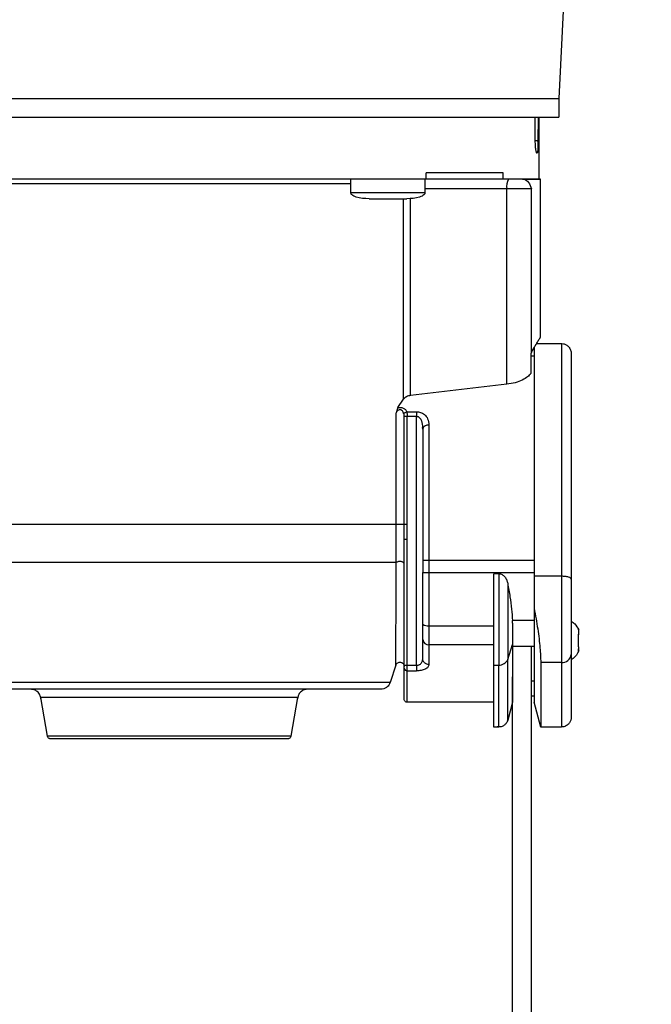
# Model space of a CAD drawing. Header units: inches. Extents: x 170 to 288, y 234 to 248.
# Tile 165 of 256: x 206.674 to 206.808, y 244.055 to 244.264. Entities that reach past the tile are written whole.
import ezdxf

# ---------------------------------------------------------------- set-up
doc = ezdxf.new("R2010")
doc.units = ezdxf.units.IN
doc.header["$LTSCALE"] = 0.25
doc.header["$MEASUREMENT"] = 0
doc.layers.add('ANNOTATIONS', color=1, linetype='Continuous')
doc.layers.add('SLIM E GUIDE MOTOR RH', color=7, linetype='Continuous')
doc.styles.add('ARIAL', font='arial.ttf', dxfattribs={"height": 0.09375})
doc.dimstyles.new('STANDARD$0', dxfattribs={"dimtxt": 0.09375, "dimasz": 0.09375, "dimexe": 0.03125, "dimexo": 0.046875, "dimgap": 0.09, "dimtad": 0, "dimtih": 1, "dimtoh": 1, "dimdec": 4, "dimzin": 0, "dimdsep": 46, "dimtxsty": 'ARIAL', "dimcen": 0.09, "dimadec": 0, "dimazin": 0, "dimtfac": 1, "dimtdec": 4, "dimtofl": 0, "dimtmove": 0, "dimatfit": 1, "dimfxl": 1, "dimtolj": 1, "dimtzin": 0, "dimarcsym": 0})

# ---------------------------------------------------------------- blocks, each defined once
blk = doc.blocks.new('*D15')
at = {"layer": 'ANNOTATIONS', "color": 0, "lineweight": -2, "transparency": 16777216}
for p, q in [((206.2789159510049, 244.2744642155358), (206.2789159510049, 245.4337754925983)), ((206.9035328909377, 244.7789401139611), (206.9035328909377, 245.4337754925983)), ((206.1851659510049, 245.4025254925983), (206.0914159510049, 245.4025254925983)), ((206.9972828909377, 245.4025254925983), (207.0910328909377, 245.4025254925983))]:
    blk.add_line(p, q, dxfattribs=at)
at = {"layer": 'ANNOTATIONS', "color": 0, "transparency": 16777216}
for points in [[(206.1851659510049, 245.4181504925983), (206.1851659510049, 245.3869004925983), (206.2789159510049, 245.4025254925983)], [(206.9972828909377, 245.4181504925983), (206.9972828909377, 245.3869004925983), (206.9035328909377, 245.4025254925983)]]:
    blk.add_solid(points, dxfattribs=at)
at = {"layer": 'defpoints', "color": 0, "transparency": 16777216}
for p in [(206.9035328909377, 245.4025254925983), (206.9035328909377, 244.6851901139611), (206.2789159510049, 244.1807142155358)]:
    blk.add_point(p, dxfattribs=at)
at = {"layer": 'ANNOTATIONS', "color": 0, "transparency": 16777216, "insert": (206.642345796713, 245.4025254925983), "char_height": 0.09375, "attachment_point": 5, "style": 'ARIAL'}
blk.add_mtext('\\A1;27 1/2"', dxfattribs=at)

msp = doc.modelspace()

# ---------------------------------------------------------------- linework, layer by layer
at = {"layer": 'SLIM E GUIDE MOTOR RH'}
for p, q in [((206.7905212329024, 244.2917397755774), (206.7882894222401, 244.247120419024)), ((206.7882894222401, 244.247120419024), (206.7882894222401, 244.2431833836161)), ((206.7832832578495, 244.2381233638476), (206.7832263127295, 244.2431836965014)), ((206.7838849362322, 244.2431830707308), (206.7838605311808, 244.2381228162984)), ((206.7840244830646, 244.2431830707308), (206.7840241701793, 244.2300527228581)), ((206.7601300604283, 244.2300596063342), (206.7601300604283, 244.231371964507)), ((206.7764820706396, 244.2300597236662), (206.7764820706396, 244.2313720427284)), ((206.744135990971, 244.2271728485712), (206.7441363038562, 244.2300596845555)), ((206.7598841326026, 244.2300596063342), (206.7598841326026, 244.2271726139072)), ((206.7764820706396, 244.2300597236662), (206.7601300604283, 244.2300599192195)), ((206.7805868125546, 244.2300598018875), (206.7764820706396, 244.2300597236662)), ((206.7810135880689, 244.2300598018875), (206.7805868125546, 244.2300598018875)), ((206.7843523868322, 244.2300702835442), (206.7843517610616, 244.1964531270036)), ((206.7772336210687, 244.2279601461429), (206.7598841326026, 244.2279603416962)), ((206.7772329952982, 244.1865120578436), (206.7772336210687, 244.2279601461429)), ((206.7825010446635, 244.1933108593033), (206.782501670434, 244.2279601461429)), ((206.7491080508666, 244.225860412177), (206.7491659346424, 244.225860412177)), ((206.7548541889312, 244.2258603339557), (206.7557653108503, 244.2258603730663)), ((206.7553291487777, 244.1833226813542), (206.7553300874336, 244.2258603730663)), ((206.7568147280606, 244.1841371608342), (206.7568153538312, 244.2259730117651)), ((206.7835723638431, 244.1951519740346), (206.78881381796, 244.1951518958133)), ((206.7825010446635, 244.1933108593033), (206.782383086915, 244.1931326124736)), ((206.782383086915, 244.188866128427), (206.782383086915, 244.1931326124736)), ((206.782383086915, 244.1925273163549), (206.7830392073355, 244.1925272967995)), ((206.7772329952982, 244.1865120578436), (206.7568147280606, 244.1841371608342)), ((206.7541398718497, 244.1815640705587), (206.7553291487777, 244.1833226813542)), ((206.7537769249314, 244.1567893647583), (206.7537772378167, 244.1804397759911)), ((206.7554564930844, 244.1567893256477), (206.7554568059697, 244.1797161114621)), ((206.7560343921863, 244.180669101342), (206.7581047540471, 244.1806690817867)), ((206.7560960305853, 244.156789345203), (206.7560963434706, 244.1797160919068)), ((206.7560963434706, 244.1797160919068), (206.7581047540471, 244.1797160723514)), ((206.7581041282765, 244.1268961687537), (206.7581047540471, 244.1797160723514)), ((206.7594169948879, 244.1769979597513), (206.7593597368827, 244.1773526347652)), ((206.7593597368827, 244.1773516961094), (206.7594169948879, 244.1769970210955)), ((206.7595080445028, 244.1772968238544), (206.7593997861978, 244.1774452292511)), ((206.7595092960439, 244.1773165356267), (206.7594169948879, 244.1769970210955)), ((206.7554796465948, 244.1536437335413), (206.7554564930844, 244.1567893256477)), ((206.7561357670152, 244.153643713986), (206.7560960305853, 244.1567893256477)), ((206.7554793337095, 244.1268962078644), (206.7554796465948, 244.1536437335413)), ((206.7561354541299, 244.126896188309), (206.7561357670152, 244.153643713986)), ((206.7594166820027, 244.1492199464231), (206.7594166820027, 244.146595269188)), ((206.7607289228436, 244.1492199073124), (206.7830385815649, 244.1492195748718)), ((206.7607289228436, 244.1465952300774), (206.7830385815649, 244.1465948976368)), ((206.7755283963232, 244.1463260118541), (206.7745083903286, 244.1463260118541)), ((206.7888128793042, 244.1457688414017), (206.7830385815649, 244.1457689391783)), ((206.7607289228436, 244.1352922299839), (206.7745083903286, 244.1352920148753)), ((206.7784451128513, 244.1358379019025), (206.7784266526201, 244.1363587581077)), ((206.7830385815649, 244.1363586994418), (206.7784266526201, 244.1363587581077)), ((206.7607286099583, 244.1335507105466), (206.7607286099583, 244.1270647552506)), ((206.7924874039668, 244.1333727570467), (206.7924536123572, 244.1333727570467)), ((206.7924874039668, 244.1334393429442), (206.7924629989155, 244.1334393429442)), ((206.7924874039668, 244.1344355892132), (206.7924874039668, 244.1333727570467)), ((206.7924874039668, 244.1312239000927), (206.7924874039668, 244.1330949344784)), ((206.7594163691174, 244.1282227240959), (206.7594163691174, 244.1323276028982)), ((206.7745083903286, 244.1312499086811), (206.7607286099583, 244.1312501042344)), ((206.7774294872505, 244.1281378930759), (206.7784451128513, 244.1312651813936)), ((206.7830385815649, 244.1308469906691), (206.7784451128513, 244.130847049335)), ((206.7823821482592, 244.1308469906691), (206.7823808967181, 244.0309176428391)), ((206.7924611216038, 244.1308795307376), (206.7924874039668, 244.1308795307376)), ((206.7924874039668, 244.1308795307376), (206.7924874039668, 244.1308451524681)), ((206.7924870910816, 244.1298833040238), (206.7924870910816, 244.1304050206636)), ((206.7536871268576, 244.1269217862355), (206.7524919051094, 244.1232437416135)), ((206.7561354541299, 244.126896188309), (206.7581041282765, 244.1268961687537)), ((206.7561354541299, 244.125712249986), (206.7561354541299, 244.126896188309)), ((206.7593672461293, 244.1279832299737), (206.7594163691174, 244.1282227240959)), ((206.7745080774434, 244.1269400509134), (206.7755280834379, 244.1269400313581)), ((206.7755280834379, 244.1137872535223), (206.7755280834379, 244.1269400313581)), ((206.7774294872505, 244.1152462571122), (206.7774294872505, 244.1281378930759)), ((206.7888125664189, 244.1274901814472), (206.7844450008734, 244.1274902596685)), ((206.7888125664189, 244.1274901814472), (206.7888125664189, 244.113787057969)), ((206.7561354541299, 244.125712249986), (206.7581038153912, 244.1257122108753)), ((206.7561354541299, 244.1190369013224), (206.7561354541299, 244.125712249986)), ((206.7784438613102, 244.0309177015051), (206.7784451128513, 244.1244232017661)), ((206.7823821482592, 244.123621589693), (206.7830382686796, 244.1236215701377)), ((206.6798067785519, 244.1118374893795), (206.6783574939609, 244.1200588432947)), ((206.7328636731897, 244.1200580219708), (206.7314137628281, 244.1118367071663)), ((206.7745080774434, 244.1190366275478), (206.7561354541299, 244.1190369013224)), ((206.7784451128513, 244.1190365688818), (206.7774294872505, 244.1152462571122)), ((206.7830382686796, 244.120348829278), (206.7823821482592, 244.120348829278)), ((206.7844446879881, 244.113787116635), (206.7830382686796, 244.1190364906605)), ((206.7755280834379, 244.1137872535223), (206.7745015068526, 244.1137872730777)), ((206.7888125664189, 244.113787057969), (206.7844446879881, 244.113787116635))]:
    msp.add_line(p, q, dxfattribs=at)
at = {"layer": 'SLIM E GUIDE MOTOR RH', "flags": 128}
for points in [[(206.669740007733, 244.2471210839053), (206.6754069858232, 244.2471209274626), (206.6812429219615, 244.2471208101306), (206.6872149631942, 244.2471206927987), (206.6932899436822, 244.2471206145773), (206.6994337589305, 244.2471204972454), (206.7056123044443, 244.247120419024), (206.7117908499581, 244.2471203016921), (206.7179346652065, 244.2471202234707), (206.7240096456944, 244.2471201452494), (206.7299819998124, 244.2471201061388), (206.7358176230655, 244.2471200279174), (206.7414846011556, 244.2471199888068), (206.7469510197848, 244.2471199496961), (206.7521862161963, 244.2471199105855), (206.7571607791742, 244.2471199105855), (206.7618471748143, 244.2471198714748), (206.7662191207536, 244.2471198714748), (206.7702518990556, 244.2471199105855), (206.7739232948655, 244.2471199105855), (206.7772129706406, 244.2471199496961), (206.7801018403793, 244.2471199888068), (206.7825742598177, 244.2471200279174), (206.7846164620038, 244.2471201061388), (206.7862165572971, 244.2471201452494), (206.7873660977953, 244.2471202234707), (206.7880582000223, 244.2471203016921), (206.7882894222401, 244.247120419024)], [(206.669740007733, 244.2431840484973), (206.6754069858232, 244.2431839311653), (206.6812429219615, 244.2431838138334), (206.6872149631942, 244.2431836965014), (206.6932899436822, 244.2431835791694), (206.6994337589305, 244.2431835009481), (206.7056123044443, 244.2431833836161), (206.7117908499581, 244.2431833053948), (206.7179346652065, 244.2431832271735), (206.7240096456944, 244.2431831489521), (206.7299816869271, 244.2431830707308), (206.7358176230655, 244.2431830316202), (206.7414846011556, 244.2431829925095), (206.7469510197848, 244.2431829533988), (206.752185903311, 244.2431829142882), (206.7571607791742, 244.2431828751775), (206.7702518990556, 244.2431828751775), (206.7739232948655, 244.2431829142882), (206.7772129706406, 244.2431829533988), (206.7801018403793, 244.2431829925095), (206.7825742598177, 244.2431830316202), (206.7846164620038, 244.2431830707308), (206.7862165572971, 244.2431831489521), (206.7873660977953, 244.2431832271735), (206.7880582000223, 244.2431833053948), (206.7882894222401, 244.2431833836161)], [(206.7441363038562, 244.2290102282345), (206.7368955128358, 244.2290102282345), (206.7324225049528, 244.2290102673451), (206.7277201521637, 244.2290103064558), (206.7228288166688, 244.2290103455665), (206.717790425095, 244.2290103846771), (206.7126475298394, 244.2290104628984), (206.7074445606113, 244.2290105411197), (206.7022259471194, 244.2290106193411), (206.697036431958, 244.2290106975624), (206.6919201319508, 244.2290107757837), (206.6869208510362, 244.2290108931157), (206.6820814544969, 244.2290110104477), (206.6774435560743, 244.229011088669), (206.673046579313, 244.229011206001), (206.6689280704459, 244.2290113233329), (206.6670879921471, 244.2290113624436)], [(206.744135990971, 244.2271728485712), (206.7442755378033, 244.2271728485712), (206.7448856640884, 244.2271728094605), (206.745943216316, 244.2271727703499), (206.7473818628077, 244.2271727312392), (206.7491114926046, 244.2271726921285), (206.7510232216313, 244.2271726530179), (206.7529969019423, 244.2271726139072), (206.7549086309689, 244.2271725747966), (206.7591347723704, 244.2271725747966), (206.7597445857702, 244.2271726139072), (206.7598841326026, 244.2271726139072)], [(206.782501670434, 244.2279601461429), (206.7822244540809, 244.2279601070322), (206.7781700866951, 244.2279601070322), (206.7772336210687, 244.2279601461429)], [(206.7548601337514, 244.225860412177), (206.7549095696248, 244.2258603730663)], [(206.7830395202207, 244.1943584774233), (206.7830395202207, 244.192981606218), (206.7830392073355, 244.1913174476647), (206.7830392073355, 244.1729155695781), (206.7830388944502, 244.16874954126), (206.7830388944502, 244.1551990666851), (206.7830385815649, 244.1504907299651)], [(206.78881381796, 244.1951518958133), (206.78881381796, 244.1941829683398), (206.7888135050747, 244.1929815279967), (206.7888135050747, 244.1768309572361), (206.7888131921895, 244.1729154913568), (206.7888131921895, 244.1551989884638), (206.7888128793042, 244.1504906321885), (206.7888128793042, 244.1457688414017)], [(206.7607295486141, 244.1778650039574), (206.7607292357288, 244.1748178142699), (206.7607292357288, 244.1570022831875), (206.7607289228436, 244.153127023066)], [(206.7537769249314, 244.1567893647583), (206.7508933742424, 244.156789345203), (206.7476321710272, 244.1567893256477), (206.7440202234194, 244.1567893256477), (206.7400878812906, 244.156789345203), (206.7358676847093, 244.1567893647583), (206.7313953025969, 244.1567893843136), (206.7267076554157, 244.1567894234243), (206.7218441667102, 244.156789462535), (206.716845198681, 244.1567895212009), (206.7117523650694, 244.1567895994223), (206.7066085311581, 244.1567896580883), (206.7014562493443, 244.1567897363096), (206.696338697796, 244.1567898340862), (206.6912984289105, 244.1567899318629), (206.6863773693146, 244.1567900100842), (206.6816171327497, 244.1567901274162), (206.6770568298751, 244.1567902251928), (206.6727349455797, 244.1567903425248), (206.6686871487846, 244.1567904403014), (206.6649475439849, 244.1567905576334), (206.6615471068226, 244.15679065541)], [(206.7607289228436, 244.153127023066), (206.7607289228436, 244.1341092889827), (206.7607286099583, 244.1335507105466)], [(206.7830385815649, 244.1504907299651), (206.7830385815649, 244.1317063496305), (206.7830382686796, 244.1286292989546), (206.7830382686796, 244.1190364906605)], [(206.7537975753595, 244.1486787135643), (206.7511139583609, 244.148678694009), (206.7480414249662, 244.1486786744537), (206.740836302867, 244.1486786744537), (206.7367656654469, 244.148678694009), (206.7324287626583, 244.1486787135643), (206.7278622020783, 244.148678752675), (206.7231057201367, 244.1486787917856), (206.7181990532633, 244.1486788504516), (206.7131850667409, 244.1486789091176), (206.7081063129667, 244.1486789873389), (206.7030059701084, 244.1486790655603), (206.6979281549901, 244.1486791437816), (206.6929160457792, 244.1486792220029), (206.6880121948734, 244.1486793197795), (206.6832591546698, 244.1486794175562), (206.6786972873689, 244.1486795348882), (206.6743657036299, 244.1486796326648), (206.6703013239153, 244.1486797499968), (206.6665388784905, 244.1486798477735), (206.6631105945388, 244.1486799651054)], [(206.7594166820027, 244.1492199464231), (206.7594420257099, 244.1492199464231), (206.7595164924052, 244.1492199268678), (206.7598009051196, 244.1492199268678), (206.7599999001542, 244.1492199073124), (206.7607289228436, 244.1492199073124)], [(206.7594166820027, 244.146595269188), (206.7595164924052, 244.146595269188), (206.7596378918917, 244.1465952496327), (206.7599999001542, 244.1465952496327), (206.7602267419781, 244.1465952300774), (206.7607289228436, 244.1465952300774)], [(206.7755283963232, 244.1463260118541), (206.7755283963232, 244.1350807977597), (206.7755280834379, 244.1326973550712), (206.7755280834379, 244.1269400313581)], [(206.7888128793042, 244.1457688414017), (206.7888128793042, 244.1335167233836), (206.7888125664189, 244.1312157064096), (206.7888125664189, 244.1274901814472)], [(206.7774298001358, 244.1442823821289), (206.7774298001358, 244.1314505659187), (206.7774294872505, 244.129631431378), (206.7774294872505, 244.1281378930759)], [(206.7554793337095, 244.1268962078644), (206.7558845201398, 244.1268962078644), (206.7560074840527, 244.126896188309), (206.7561354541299, 244.126896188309)], [(206.7844450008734, 244.1274902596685), (206.7844450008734, 244.1241626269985), (206.7844446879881, 244.1212669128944), (206.7844446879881, 244.113787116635)], [(206.7524919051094, 244.1232437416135), (206.7522597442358, 244.1232436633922), (206.7515657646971, 244.1232436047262), (206.7504171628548, 244.1232435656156), (206.748824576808, 244.1232435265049), (206.7468042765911, 244.1232434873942), (206.7443762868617, 244.1232434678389), (206.7415643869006, 244.1232434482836), (206.7349039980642, 244.1232434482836), (206.7311215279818, 244.1232434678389), (206.727086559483, 244.1232434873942), (206.7228388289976, 244.1232435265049), (206.7184205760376, 244.1232435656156), (206.7138756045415, 244.1232436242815), (206.7092486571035, 244.1232436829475), (206.7045860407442, 244.1232437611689), (206.6999331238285, 244.1232438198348), (206.6953368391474, 244.1232439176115), (206.6908419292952, 244.1232439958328), (206.6864934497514, 244.1232440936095), (206.6823339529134, 244.1232441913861), (206.6784050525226, 244.1232442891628), (206.6747455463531, 244.1232443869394), (206.6713914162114, 244.1232444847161)], [(206.7328636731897, 244.1200580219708), (206.732630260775, 244.1200579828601), (206.7319350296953, 244.1200579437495), (206.7307889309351, 244.1200579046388), (206.7292123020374, 244.1200578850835), (206.7272317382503, 244.1200578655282), (206.7222011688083, 244.1200578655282), (206.7192368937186, 244.1200578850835), (206.7160398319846, 244.1200579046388), (206.712664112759, 244.1200579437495), (206.7091676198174, 244.1200579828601), (206.7056104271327, 244.1200580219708), (206.7020532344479, 244.1200580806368), (206.6985567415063, 244.1200581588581), (206.6951810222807, 244.1200582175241), (206.6919839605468, 244.1200582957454), (206.689019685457, 244.1200583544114), (206.6863395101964, 244.1200584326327), (206.683989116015, 244.1200585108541), (206.682008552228, 244.1200585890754), (206.6804319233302, 244.1200586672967), (206.6792858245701, 244.1200587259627), (206.6785905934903, 244.1200587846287), (206.6783574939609, 244.1200588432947)], [(206.7314137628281, 244.1118367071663), (206.7314078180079, 244.1118367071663), (206.7311030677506, 244.1118366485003), (206.7303433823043, 244.1118366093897), (206.7291425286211, 244.1118365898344), (206.7275214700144, 244.111836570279), (206.7255096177, 244.1118365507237), (206.7204627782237, 244.1118365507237), (206.7175179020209, 244.111836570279), (206.7143605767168, 244.1118366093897), (206.7110468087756, 244.111836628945), (206.7076363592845, 244.111836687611), (206.7041896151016, 244.1118367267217), (206.7007682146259, 244.1118367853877), (206.6974331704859, 244.111836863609), (206.6942442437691, 244.111836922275), (206.6912580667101, 244.1118370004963), (206.6885278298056, 244.1118370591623), (206.6861026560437, 244.1118371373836), (206.6840254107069, 244.1118372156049), (206.6823336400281, 244.1118372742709), (206.6810570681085, 244.1118373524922), (206.6802185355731, 244.1118374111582), (206.679833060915, 244.1118374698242), (206.6798067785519, 244.1118374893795)]]:
    msp.add_lwpolyline(points, dxfattribs=at)
at = {"layer": 'SLIM E GUIDE MOTOR RH'}
for centre, radius, start, end in [((206.7805286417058, 244.2284691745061), 0.003334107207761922, 151.504535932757, 188.7818664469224), ((206.7481604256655, 244.2428563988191), 0.01699617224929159, 269.7053670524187, 270.3192445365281), ((206.7558598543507, 244.2428270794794), 0.01696696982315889, 269.680734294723, 270.2946117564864), ((206.7604232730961, 244.1368070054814), 0.001545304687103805, 229.3384652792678, 281.4079026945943), ((206.7606217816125, 244.132457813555), 0.001212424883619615, 186.1652790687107, 275.0549614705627), ((206.9445425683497, 244.1304899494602), 0.1520555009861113, 179.879442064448, 180.0320018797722), ((207.7070240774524, 244.1300451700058), 0.9145370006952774, 179.9515325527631, 180.0101409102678), ((206.7889901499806, 244.1294165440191), 0.001934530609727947, 264.7330205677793, 353.5247309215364), ((206.7756343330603, 244.1288793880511), 0.001942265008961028, 266.8641275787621, 337.5567491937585), ((206.7561049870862, 244.126338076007), 0.000626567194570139, 183.0948273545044, 272.7871259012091)]:
    msp.add_arc(centre, radius, start, end, dxfattribs=at)
for points, knots in [([(206.7838605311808, 244.2381228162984), (206.7838562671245, 244.2377824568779), (206.783847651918, 244.2370947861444), (206.7838016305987, 244.2362391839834), (206.7837277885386, 244.2356670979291), (206.7836269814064, 244.2354670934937), (206.783510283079, 244.2356686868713), (206.7833982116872, 244.2362426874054), (206.783310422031, 244.2370973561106), (206.7832922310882, 244.2377844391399), (206.7832832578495, 244.2381233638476)], [0, 0, 0, 0, 0.1219228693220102, 0.246336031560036, 0.371992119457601, 0.4992337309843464, 0.6273801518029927, 0.7537986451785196, 0.878553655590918, 0.9999999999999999, 0.9999999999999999, 0.9999999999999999, 0.9999999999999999]), ([(206.7838605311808, 244.2381228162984), (206.7837965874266, 244.2381274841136), (206.7836674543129, 244.2381369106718), (206.7834965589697, 244.2381453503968), (206.7833921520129, 244.2381481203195), (206.7833714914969, 244.2381486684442)], [0, 0, 0, 0, 0.4403368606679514, 0.8892513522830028, 0.9999999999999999, 0.9999999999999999, 0.9999999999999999, 0.9999999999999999]), ([(206.7764820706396, 244.2313720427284), (206.7750394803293, 244.2313720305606), (206.7721542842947, 244.2313720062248), (206.7666509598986, 244.2313719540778), (206.7623036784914, 244.2313719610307), (206.7601300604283, 244.231371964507)], [0, 0, 0, 0, 0.3333332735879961, 0.6666701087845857, 0.9999999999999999, 0.9999999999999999, 0.9999999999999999, 0.9999999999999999]), ([(206.7601300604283, 244.2300596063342), (206.7576366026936, 244.2300596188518), (206.752649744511, 244.2300596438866), (206.744158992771, 244.2300596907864), (206.7351003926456, 244.2300597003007), (206.7255410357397, 244.2300598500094), (206.7156594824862, 244.230059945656), (206.7056120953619, 244.2300601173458), (206.6955647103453, 244.2300602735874), (206.685683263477, 244.2300604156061), (206.67612389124, 244.2300606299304), (206.6670652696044, 244.2300608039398), (206.6585743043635, 244.2300610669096), (206.65358756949, 244.2300611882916), (206.651094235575, 244.2300612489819)], [0, 0, 0, 0, 0.08333460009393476, 0.1666672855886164, 0.2499999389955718, 0.3333327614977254, 0.4166670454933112, 0.5000011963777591, 0.5833327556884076, 0.666667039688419, 0.7499998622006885, 0.8333325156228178, 0.9166673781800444, 1, 1, 1, 1]), ([(206.7805868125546, 244.2300598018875), (206.781586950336, 244.2300598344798), (206.7835872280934, 244.2300598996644), (206.7838785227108, 244.2300600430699), (206.7840241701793, 244.2300601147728)], [0, 0, 0, 0, 0.499999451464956, 1, 1, 1, 1]), ([(206.7840241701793, 244.2300601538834), (206.7841649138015, 244.2300601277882), (206.7846061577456, 244.2300600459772), (206.7837428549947, 244.2300599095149), (206.7819233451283, 244.2300598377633), (206.7810135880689, 244.2300598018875)], [0, 0, 0, 0, 0.1897464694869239, 0.5948722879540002, 0.9999999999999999, 0.9999999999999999, 0.9999999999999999, 0.9999999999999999]), ([(206.7810135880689, 244.2300598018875), (206.7813111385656, 244.2298780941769), (206.7818915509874, 244.2295236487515), (206.7823017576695, 244.2284724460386), (206.782501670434, 244.2279601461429)], [0, 0, 0, 0, 0.5126535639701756, 1, 1, 1, 1]), ([(206.7480076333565, 244.2258604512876), (206.7470741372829, 244.2259050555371), (206.7459576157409, 244.2259584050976), (206.7447955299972, 244.2264245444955), (206.7444475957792, 244.2266387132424), (206.7442454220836, 244.2268470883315), (206.744142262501, 244.2270310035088), (206.7441397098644, 244.2271587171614), (206.7441384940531, 244.2272195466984)], [0, 0, 0, 0, 0.6348367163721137, 0.7593056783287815, 0.8593774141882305, 0.913152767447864, 0.9586349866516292, 1, 1, 1, 1]), ([(206.7598816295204, 244.2272193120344), (206.7598805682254, 244.2271584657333), (206.7598783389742, 244.2270306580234), (206.7597745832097, 244.2268470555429), (206.7595729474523, 244.2266382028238), (206.7592245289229, 244.2264245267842), (206.7580628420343, 244.2259579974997), (206.756946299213, 244.2259048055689), (206.7560128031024, 244.2258603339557)], [0, 0, 0, 0, 0.04135982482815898, 0.08687634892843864, 0.140604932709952, 0.2407360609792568, 0.3652102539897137, 1, 1, 1, 1]), ([(206.7480076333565, 244.2258604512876), (206.7480677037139, 244.2258604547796), (206.7481878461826, 244.2258604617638), (206.7491134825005, 244.2258604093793), (206.7504366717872, 244.2258603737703), (206.751485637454, 244.2258603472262), (206.7520100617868, 244.2258603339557)], [0, 0, 0, 0, 0.2499928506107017, 0.4999930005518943, 0.7500243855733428, 1, 1, 1, 1]), ([(206.7520100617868, 244.2258603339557), (206.7525346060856, 244.2258603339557), (206.7535836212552, 244.2258603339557), (206.7549066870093, 244.2258603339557), (206.7558322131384, 244.2258603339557), (206.7559526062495, 244.2258603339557), (206.7560128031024, 244.2258603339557)], [0, 0, 0, 0, 0.2500204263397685, 0.5000058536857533, 0.7500016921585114, 1, 1, 1, 1]), ([(206.7825010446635, 244.1933108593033), (206.7827778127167, 244.1937904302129), (206.7833218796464, 244.1947331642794), (206.7839003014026, 244.1957079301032), (206.7842423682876, 244.196283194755), (206.7843860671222, 244.1965213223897), (206.7843473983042, 244.1964568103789), (206.7843451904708, 244.1964531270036)], [0, 0, 0, 0, 0.2505461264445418, 0.4925202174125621, 0.7402900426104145, 0.985171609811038, 1, 1, 1, 1]), ([(206.788647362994, 244.1951452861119), (206.7888477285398, 244.1951445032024), (206.7892668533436, 244.1951428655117), (206.7898799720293, 244.194900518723), (206.7904353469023, 244.1944512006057), (206.7908364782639, 244.1938052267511), (206.790888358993, 244.1932964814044), (206.7909132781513, 244.1930521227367)], [0, 0, 0, 0, 0.1731854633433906, 0.3622694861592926, 0.5594434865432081, 0.788393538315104, 1, 1, 1, 1]), ([(206.7909132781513, 244.1930520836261), (206.7909132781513, 244.1930520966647), (206.7909132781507, 244.193136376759), (206.7909132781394, 244.1928560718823), (206.7909132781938, 244.1921943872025), (206.7909132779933, 244.1910094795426), (206.7909132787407, 244.189386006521), (206.7909132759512, 244.1873276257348), (206.7909132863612, 244.184855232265), (206.7909132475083, 244.1820006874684), (206.7909133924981, 244.1787889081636), (206.7909128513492, 244.1752604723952), (206.790912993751, 244.1714480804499), (206.7909129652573, 244.1673976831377), (206.7909129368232, 244.1631490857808), (206.790913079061, 244.1587511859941), (206.7909125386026, 244.1542502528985), (206.7909126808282, 244.1496923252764), (206.7909126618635, 244.1466580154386), (206.7909126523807, 244.1451408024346)], [0, 0, 0, 0, 9.671306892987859e-06, 0.06251390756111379, 0.125007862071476, 0.1875128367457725, 0.2500065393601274, 0.3125112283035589, 0.3750058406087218, 0.4375105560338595, 0.5000044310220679, 0.562508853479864, 0.6250035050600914, 0.6875076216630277, 0.7500022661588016, 0.8125067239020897, 0.8750014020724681, 0.9374983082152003, 1, 1, 1, 1]), ([(206.782383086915, 244.188866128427), (206.7823800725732, 244.1888616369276), (206.7823549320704, 244.1888241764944), (206.7821707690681, 244.1885716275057), (206.7816622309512, 244.1880691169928), (206.7805626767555, 244.1873955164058), (206.7790582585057, 244.1867970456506), (206.7778411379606, 244.1866070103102), (206.7772329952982, 244.1865120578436)], [0, 0, 0, 0, 0.004520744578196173, 0.03770434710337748, 0.2546075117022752, 0.5043672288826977, 0.7523536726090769, 0.9999999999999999, 0.9999999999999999, 0.9999999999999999, 0.9999999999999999]), ([(206.7568147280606, 244.1841371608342), (206.7566666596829, 244.1841106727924), (206.7563617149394, 244.1840561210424), (206.7559536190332, 244.1838828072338), (206.7555854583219, 244.1836405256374), (206.7554178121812, 244.183432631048), (206.7553291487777, 244.1833226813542)], [0, 0, 0, 0, 0.2217778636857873, 0.4567483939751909, 0.7126892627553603, 0.9999999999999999, 0.9999999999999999, 0.9999999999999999, 0.9999999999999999]), ([(206.7541398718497, 244.1815640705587), (206.7540991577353, 244.1814924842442), (206.7540118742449, 244.1813390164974), (206.7538871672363, 244.1809577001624), (206.7538202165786, 244.1806422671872), (206.7537772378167, 244.1804397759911)], [0, 0, 0, 0, 0.2384053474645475, 0.5110967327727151, 1, 1, 1, 1]), ([(206.7554208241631, 244.1801926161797), (206.7553825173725, 244.1803232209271), (206.7553141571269, 244.1805562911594), (206.7551280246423, 244.1808483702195), (206.754931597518, 244.1810197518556), (206.7547565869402, 244.1810978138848), (206.754629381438, 244.1811258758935), (206.7545023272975, 244.1811263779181), (206.7543303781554, 244.1810913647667), (206.754122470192, 244.1809746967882), (206.7539150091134, 244.1807439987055), (206.7538265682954, 244.180548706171), (206.7537772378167, 244.1804397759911)], [0, 0, 0, 0, 0.1754895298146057, 0.3131692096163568, 0.4323331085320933, 0.4838194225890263, 0.5316529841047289, 0.5769429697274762, 0.6235034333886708, 0.7263243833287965, 0.8473493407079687, 1, 1, 1, 1]), ([(206.7541398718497, 244.1815640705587), (206.7542302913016, 244.1815824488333), (206.7544100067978, 244.1816189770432), (206.7546986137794, 244.1816178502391), (206.7549851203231, 244.1815727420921), (206.7553638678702, 244.1814409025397), (206.7557843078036, 244.1811495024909), (206.7559474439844, 244.1808361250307), (206.7560343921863, 244.180669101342)], [0, 0, 0, 0, 0.1083604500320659, 0.2153745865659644, 0.3277441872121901, 0.4444722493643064, 0.7039152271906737, 1, 1, 1, 1]), ([(206.7554208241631, 244.1801925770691), (206.7554434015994, 244.1802451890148), (206.7554899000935, 244.1803535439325), (206.7556378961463, 244.1804996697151), (206.7558262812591, 244.1806149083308), (206.7559663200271, 244.1806513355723), (206.7560343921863, 244.180669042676)], [0, 0, 0, 0, 0.242287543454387, 0.4989940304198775, 0.7564634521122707, 0.9999999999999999, 0.9999999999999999, 0.9999999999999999, 0.9999999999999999]), ([(206.7554568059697, 244.1797161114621), (206.7554562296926, 244.1798077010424), (206.7554551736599, 244.1799755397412), (206.7554315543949, 244.1801248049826), (206.7554208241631, 244.1801926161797)], [0, 0, 0, 0, 0.5457000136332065, 1, 1, 1, 1]), ([(206.7554568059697, 244.1797161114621), (206.7554802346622, 244.1797161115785), (206.7555271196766, 244.1797161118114), (206.7556807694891, 244.179716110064), (206.7558755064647, 244.1797161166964), (206.7560227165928, 244.1797161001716), (206.7560963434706, 244.1797160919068)], [0, 0, 0, 0, 0.2499530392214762, 0.5002008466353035, 0.7500263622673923, 0.9999999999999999, 0.9999999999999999, 0.9999999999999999, 0.9999999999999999]), ([(206.7560343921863, 244.180669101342), (206.7560524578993, 244.1805441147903), (206.7560807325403, 244.1803484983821), (206.7560942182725, 244.1800070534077), (206.7560956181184, 244.1798154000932), (206.7560963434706, 244.1797160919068)], [0, 0, 0, 0, 0.4602336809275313, 0.7203115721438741, 1, 1, 1, 1]), ([(206.7581047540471, 244.1806690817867), (206.7582429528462, 244.1806629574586), (206.7585222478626, 244.1806505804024), (206.7589546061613, 244.1805430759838), (206.7593864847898, 244.1803583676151), (206.7599793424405, 244.179947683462), (206.7605951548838, 244.1791294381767), (206.7606808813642, 244.1783228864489), (206.7607295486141, 244.1778650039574)], [0, 0, 0, 0, 0.08003907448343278, 0.1617562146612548, 0.2637702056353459, 0.3724612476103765, 0.6437438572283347, 1, 1, 1, 1]), ([(206.7581047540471, 244.1806690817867), (206.7581047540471, 244.1806041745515), (206.7581047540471, 244.1804743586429), (206.7581047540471, 244.1802379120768), (206.7581047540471, 244.1799828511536), (206.7581047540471, 244.1798049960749), (206.7581047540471, 244.1797160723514)], [0, 0, 0, 0, 0.2499909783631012, 0.4999874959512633, 0.7500044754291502, 1, 1, 1, 1]), ([(206.7581047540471, 244.1797160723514), (206.7581585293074, 244.1797123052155), (206.758269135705, 244.1797045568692), (206.7584946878, 244.1796201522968), (206.7588568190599, 244.1793326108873), (206.759277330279, 244.1785601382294), (206.7593275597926, 244.1778235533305), (206.7593597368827, 244.1773516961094)], [0, 0, 0, 0, 0.05130874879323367, 0.1055332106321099, 0.2306854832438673, 0.5071761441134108, 1, 1, 1, 1]), ([(206.7594169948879, 244.1769970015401), (206.7594169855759, 244.1750125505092), (206.7594169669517, 244.1710436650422), (206.759417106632, 244.1641375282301), (206.7594165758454, 244.1568103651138), (206.7594166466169, 244.1517500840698), (206.7594166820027, 244.1492199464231)], [0, 0, 0, 0, 0.2500009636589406, 0.4999998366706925, 0.7500002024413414, 0.9999999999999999, 0.9999999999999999, 0.9999999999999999, 0.9999999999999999]), ([(206.7607295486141, 244.1778650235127), (206.760564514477, 244.1778533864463), (206.7603105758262, 244.1778354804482), (206.7600045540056, 244.1777275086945), (206.7597955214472, 244.1776150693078), (206.7596220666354, 244.1774769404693), (206.7595466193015, 244.1773696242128), (206.7595092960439, 244.1773165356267)], [0, 0, 0, 0, 0.3148556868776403, 0.4844696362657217, 0.6574370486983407, 0.8305365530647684, 1, 1, 1, 1]), ([(206.7554564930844, 244.1567893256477), (206.7554286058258, 244.1567893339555), (206.7553728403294, 244.1567893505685), (206.7551979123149, 244.156789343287), (206.7549727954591, 244.1567893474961), (206.7547107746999, 244.1567893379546), (206.7544357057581, 244.156789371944), (206.7541726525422, 244.1567893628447), (206.7539388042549, 244.1567893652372), (206.7538309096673, 244.156789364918), (206.7537769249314, 244.1567893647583)], [0, 0, 0, 0, 0.125006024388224, 0.249971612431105, 0.3750634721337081, 0.4999455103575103, 0.6249676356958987, 0.7500279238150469, 0.8749272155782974, 0.9999999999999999, 0.9999999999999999, 0.9999999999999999, 0.9999999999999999]), ([(206.7537975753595, 244.1486787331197), (206.7537917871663, 244.1499343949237), (206.7537802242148, 244.1524428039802), (206.7537780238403, 244.1553416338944), (206.7537769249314, 244.1567893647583)], [0, 0, 0, 0, 0.5005809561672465, 0.9999999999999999, 0.9999999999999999, 0.9999999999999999, 0.9999999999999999]), ([(206.7560960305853, 244.156789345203), (206.7560224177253, 244.1567893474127), (206.7558751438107, 244.1567893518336), (206.7556802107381, 244.1567893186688), (206.7555268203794, 244.1567893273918), (206.7554799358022, 244.156789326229), (206.7554564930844, 244.1567893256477)], [0, 0, 0, 0, 0.2499716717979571, 0.5001070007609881, 0.7500489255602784, 0.9999999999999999, 0.9999999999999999, 0.9999999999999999, 0.9999999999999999]), ([(206.7554796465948, 244.1536437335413), (206.7554895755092, 244.1536437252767), (206.7555094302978, 244.1536437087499), (206.7556608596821, 244.1536437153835), (206.7558779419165, 244.153643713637), (206.7560498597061, 244.1536437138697), (206.7561357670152, 244.153643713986)], [0, 0, 0, 0, 0.2500264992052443, 0.4999764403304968, 0.7501382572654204, 1, 1, 1, 1]), ([(206.7536871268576, 244.1269218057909), (206.7536874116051, 244.1269802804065), (206.7536879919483, 244.1270994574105), (206.7536936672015, 244.1280894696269), (206.7537028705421, 244.1297405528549), (206.7537189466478, 244.1325014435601), (206.7537398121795, 244.1365857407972), (206.753768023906, 244.1421610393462), (206.7537873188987, 244.1464166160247), (206.7537975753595, 244.1486787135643)], [0, 0, 0, 0, 0.08448293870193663, 0.1721845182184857, 0.2767981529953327, 0.3919840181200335, 0.568424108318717, 0.7705911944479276, 0.9999999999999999, 0.9999999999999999, 0.9999999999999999, 0.9999999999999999]), ([(206.7554796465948, 244.1483948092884), (206.755470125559, 244.1484503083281), (206.7554509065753, 244.1485623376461), (206.7553015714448, 244.148711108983), (206.7550883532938, 244.1488228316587), (206.7548327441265, 244.1488902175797), (206.754552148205, 244.148913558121), (206.7542613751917, 244.1488865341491), (206.7539883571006, 244.1488086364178), (206.753860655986, 244.1487216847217), (206.7537975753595, 244.1486787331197)], [0, 0, 0, 0, 0.1278133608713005, 0.2580016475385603, 0.3835843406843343, 0.4992247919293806, 0.6161817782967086, 0.7426490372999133, 0.8728761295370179, 1, 1, 1, 1]), ([(206.7594163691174, 244.1356347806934), (206.7594164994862, 244.1374374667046), (206.7594167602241, 244.1410428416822), (206.7594167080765, 244.144744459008), (206.7594166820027, 244.146595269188)], [0, 0, 0, 0, 0.4999995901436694, 1, 1, 1, 1]), ([(206.7745080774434, 244.1269400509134), (206.7745080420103, 244.1275194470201), (206.7745079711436, 244.1286782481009), (206.7745085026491, 244.1309751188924), (206.7745083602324, 244.1335438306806), (206.7745083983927, 244.136302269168), (206.7745083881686, 244.139103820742), (206.7745083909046, 244.1418015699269), (206.7745083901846, 244.1443017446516), (206.7745083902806, 244.1456512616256), (206.7745083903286, 244.1463260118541)], [0, 0, 0, 0, 0.124998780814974, 0.249999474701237, 0.3749996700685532, 0.5000004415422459, 0.6250008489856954, 0.7499996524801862, 0.8750013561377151, 1, 1, 1, 1]), ([(206.7755283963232, 244.1463260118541), (206.7756538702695, 244.1463165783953), (206.7759083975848, 244.1462974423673), (206.7763818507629, 244.1460989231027), (206.7768657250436, 244.1456736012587), (206.7772521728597, 244.1450140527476), (206.7773704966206, 244.1445266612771), (206.7774298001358, 244.1442823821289)], [0, 0, 0, 0, 0.124415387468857, 0.2523799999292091, 0.5026844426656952, 0.7507469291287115, 1, 1, 1, 1]), ([(206.7909126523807, 244.1451408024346), (206.7909116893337, 244.145155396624), (206.7909089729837, 244.1451965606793), (206.7908747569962, 244.1452772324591), (206.7907421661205, 244.1454194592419), (206.7904423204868, 244.1455595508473), (206.7900199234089, 244.1456641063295), (206.7896478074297, 244.1457236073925), (206.7892420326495, 244.1457613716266), (206.7889549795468, 244.1457663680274), (206.7888128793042, 244.1457688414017)], [0, 0, 0, 0, 0.04395098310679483, 0.1239671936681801, 0.2484940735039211, 0.4974874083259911, 0.6262866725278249, 0.7479543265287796, 0.8752295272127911, 1, 1, 1, 1]), ([(206.7774298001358, 244.1442823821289), (206.7775988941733, 244.143324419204), (206.7779210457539, 244.1414993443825), (206.7782825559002, 244.138852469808), (206.7783794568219, 244.1371755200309), (206.7784266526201, 244.1363587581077)], [0, 0, 0, 0, 0.3617123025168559, 0.6891206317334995, 1, 1, 1, 1]), ([(206.7909126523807, 244.1451409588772), (206.7909126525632, 244.1445311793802), (206.7909126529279, 244.1433116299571), (206.790912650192, 244.1411902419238), (206.7909126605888, 244.1389637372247), (206.7909126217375, 244.1366989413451), (206.7909127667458, 244.134494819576), (206.7909122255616, 244.132450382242), (206.7909123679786, 244.1306171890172), (206.7909123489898, 244.1296713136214), (206.7909123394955, 244.1291983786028)], [0, 0, 0, 0, 0.1250009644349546, 0.2499999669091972, 0.3750009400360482, 0.5000006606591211, 0.6250003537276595, 0.7500005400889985, 0.8750009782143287, 0.9999999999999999, 0.9999999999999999, 0.9999999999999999, 0.9999999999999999]), ([(206.7830385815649, 244.1389729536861), (206.7833095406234, 244.1375078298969), (206.7838516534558, 244.1345765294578), (206.7843461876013, 244.1304331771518), (206.7844121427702, 244.1284688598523), (206.7844450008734, 244.1274902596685)], [0, 0, 0, 0, 0.3339776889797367, 0.6681953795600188, 0.9999999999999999, 0.9999999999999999, 0.9999999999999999, 0.9999999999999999]), ([(206.7594163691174, 244.1323276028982), (206.7594163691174, 244.1327759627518), (206.7594163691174, 244.1336726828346), (206.7594163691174, 244.1349807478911), (206.7594163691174, 244.1356347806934)], [0, 0, 0, 0, 0.4999997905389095, 0.9999999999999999, 0.9999999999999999, 0.9999999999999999, 0.9999999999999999]), ([(206.7784454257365, 244.1358360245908), (206.7784454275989, 244.1353837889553), (206.7784454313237, 244.1344793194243), (206.7784454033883, 244.1332402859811), (206.7784455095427, 244.1321284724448), (206.7784452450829, 244.1315524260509), (206.7784451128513, 244.1312643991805)], [0, 0, 0, 0, 0.2500000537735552, 0.4999991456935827, 0.7499963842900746, 1, 1, 1, 1]), ([(206.7909126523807, 244.1362403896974), (206.7911731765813, 244.1360685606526), (206.791873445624, 244.1356066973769), (206.7922686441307, 244.1348566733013), (206.7925168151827, 244.134385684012)], [0, 0, 0, 0, 0.3720344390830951, 1, 1, 1, 1]), ([(206.7924874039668, 244.1330949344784), (206.7924779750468, 244.1331332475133), (206.7924591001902, 244.1332099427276), (206.7924486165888, 244.1333235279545), (206.7924533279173, 244.1334177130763), (206.7924691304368, 244.1334737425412), (206.79248297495, 244.1334936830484), (206.7924874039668, 244.1335000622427)], [0, 0, 0, 0, 0.2292747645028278, 0.4589633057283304, 0.6794694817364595, 0.8974586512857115, 1, 1, 1, 1]), ([(206.7924874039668, 244.1344361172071), (206.7924779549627, 244.134458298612), (206.7924590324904, 244.1345027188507), (206.7924515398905, 244.1345207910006), (206.7924502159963, 244.1345232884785), (206.7924560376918, 244.1345098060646), (206.7924722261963, 244.1344708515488), (206.792484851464, 244.1344419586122), (206.7924874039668, 244.1344361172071)], [0, 0, 0, 0, 0.2291495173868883, 0.4588923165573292, 0.4998883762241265, 0.7220243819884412, 0.9438005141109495, 1, 1, 1, 1]), ([(206.7924874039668, 244.1344355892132), (206.792477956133, 244.1344577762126), (206.7924590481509, 244.1345021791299), (206.7924515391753, 244.134520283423), (206.7924502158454, 244.1345227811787), (206.7924560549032, 244.1345092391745), (206.792472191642, 244.1344703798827), (206.7924848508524, 244.1344414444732), (206.7924874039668, 244.1344356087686)], [0, 0, 0, 0, 0.2292961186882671, 0.4588911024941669, 0.4998871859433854, 0.7220293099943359, 0.9439387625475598, 1, 1, 1, 1]), ([(206.7784451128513, 244.1312643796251), (206.7784451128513, 244.1294174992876), (206.7784451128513, 244.1257237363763), (206.7784451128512, 244.1218997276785), (206.7784451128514, 244.119680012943), (206.778445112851, 244.1187783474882), (206.7784451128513, 244.1190371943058), (206.7784451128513, 244.1190375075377)], [0, 0, 0, 0, 0.2499245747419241, 0.4998494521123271, 0.7497727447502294, 0.9996971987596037, 1, 1, 1, 1]), ([(206.7924874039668, 244.1308187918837), (206.7924780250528, 244.1308349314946), (206.7924592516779, 244.1308672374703), (206.7924480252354, 244.130956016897), (206.7924536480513, 244.1310615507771), (206.7924685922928, 244.1311545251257), (206.7924828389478, 244.1312070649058), (206.7924874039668, 244.1312239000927)], [0, 0, 0, 0, 0.2292973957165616, 0.4589748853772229, 0.6795269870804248, 0.8973116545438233, 1, 1, 1, 1]), ([(206.7925168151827, 244.1299332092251), (206.7921892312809, 244.1293343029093), (206.791774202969, 244.1285755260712), (206.7910623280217, 244.1281212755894), (206.7909123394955, 244.1280255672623)], [0, 0, 0, 0, 0.7893049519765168, 0.9999999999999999, 0.9999999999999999, 0.9999999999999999, 0.9999999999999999]), ([(206.7909123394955, 244.1291983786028), (206.7909123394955, 244.1271844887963), (206.7909123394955, 244.1231567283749), (206.7909123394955, 244.1190597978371), (206.7909123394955, 244.1163795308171), (206.7909123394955, 244.1160510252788), (206.7909123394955, 244.1158867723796)], [0, 0, 0, 0, 0.2500011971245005, 0.5000000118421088, 0.7499998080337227, 1, 1, 1, 1]), ([(206.7924870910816, 244.1298833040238), (206.7924778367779, 244.1298611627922), (206.7924592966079, 244.1298168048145), (206.7924510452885, 244.1297982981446), (206.7924505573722, 244.1297973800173), (206.7924504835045, 244.129797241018)], [0, 0, 0, 0, 0.4582063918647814, 0.9179755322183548, 1, 1, 1, 1]), ([(206.7536871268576, 244.1269218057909), (206.7537320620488, 244.1270228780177), (206.7538233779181, 244.1272282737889), (206.7540868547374, 244.1274476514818), (206.7543937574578, 244.1275598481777), (206.7547068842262, 244.1275613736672), (206.7550042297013, 244.1274631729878), (206.7552614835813, 244.127261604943), (206.7554441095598, 244.1269714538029), (206.7554677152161, 244.126747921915), (206.7554793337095, 244.126637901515)], [0, 0, 0, 0, 0.1270594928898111, 0.2582062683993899, 0.3848053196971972, 0.4999702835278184, 0.6151571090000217, 0.7417755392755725, 0.8729042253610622, 1, 1, 1, 1]), ([(206.7554793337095, 244.1263042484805), (206.7554793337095, 244.1263354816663), (206.7554793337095, 244.1263973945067), (206.7554793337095, 244.1265427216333), (206.7554793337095, 244.126711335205), (206.7554793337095, 244.1268344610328), (206.7554793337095, 244.1268962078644)], [0, 0, 0, 0, 0.2522693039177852, 0.5000677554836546, 0.7492871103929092, 1, 1, 1, 1]), ([(206.7607286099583, 244.1270647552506), (206.7606849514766, 244.1268687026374), (206.7606013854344, 244.1264934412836), (206.7599656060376, 244.1260476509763), (206.759227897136, 244.12581682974), (206.7585891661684, 244.1257247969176), (206.7582652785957, 244.1257163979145), (206.7581038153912, 244.1257122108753)], [0, 0, 0, 0, 0.2851801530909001, 0.5458590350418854, 0.7796846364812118, 0.8901692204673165, 1, 1, 1, 1]), ([(206.7581041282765, 244.1268961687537), (206.7581041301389, 244.1267730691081), (206.7581041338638, 244.1265268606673), (206.7581041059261, 244.1261882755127), (206.7581042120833, 244.125898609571), (206.7581039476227, 244.1257743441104), (206.7581038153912, 244.1257122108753)], [0, 0, 0, 0, 0.2499952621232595, 0.5000091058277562, 0.7500025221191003, 1, 1, 1, 1]), ([(206.7581041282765, 244.1268961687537), (206.7581840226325, 244.1269004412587), (206.7583476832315, 244.1269091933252), (206.7585847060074, 244.1269774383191), (206.7588083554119, 244.12708482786), (206.7590879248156, 244.127297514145), (206.7593174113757, 244.1276027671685), (206.7593530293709, 244.1278746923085), (206.7593672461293, 244.1279832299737)], [0, 0, 0, 0, 0.1099004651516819, 0.2251269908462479, 0.3485253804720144, 0.4824878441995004, 0.7934374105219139, 1, 1, 1, 1]), ([(206.7595092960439, 244.1277949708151), (206.7595089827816, 244.1277954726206), (206.759429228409, 244.1279232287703), (206.759422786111, 244.1280732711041), (206.7594163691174, 244.1282227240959)], [0, 0, 0, 0, 0.003927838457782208, 1, 1, 1, 1]), ([(206.7607286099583, 244.1270647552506), (206.7605635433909, 244.1270802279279), (206.7603096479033, 244.1271040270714), (206.7600038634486, 244.1272483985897), (206.7597945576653, 244.1273980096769), (206.759621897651, 244.1275821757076), (206.7595464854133, 244.1277246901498), (206.7595092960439, 244.1277949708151)], [0, 0, 0, 0, 0.3152584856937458, 0.4849116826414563, 0.6582635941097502, 0.8314734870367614, 1, 1, 1, 1]), ([(206.7745080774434, 244.113787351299), (206.7745080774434, 244.1139493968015), (206.7745080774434, 244.1142735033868), (206.7745080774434, 244.1169189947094), (206.7745080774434, 244.1209647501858), (206.7745080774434, 244.1249482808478), (206.7745080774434, 244.1269400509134)], [0, 0, 0, 0, 0.249981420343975, 0.4999868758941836, 0.7499928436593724, 1, 1, 1, 1]), ([(206.7554793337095, 244.1196930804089), (206.7554793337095, 244.1197732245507), (206.7554793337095, 244.1199335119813), (206.7554793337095, 244.1212488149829), (206.7554793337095, 244.1232700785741), (206.7554793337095, 244.12529286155), (206.7554793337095, 244.1263042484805)], [0, 0, 0, 0, 0.2500010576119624, 0.4999994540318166, 0.7500008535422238, 1, 1, 1, 1]), ([(206.75256668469, 244.1235504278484), (206.7524954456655, 244.1232957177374), (206.752347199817, 244.1227656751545), (206.7517958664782, 244.122191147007), (206.7511466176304, 244.1218508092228), (206.7507084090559, 244.1218118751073), (206.7504947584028, 244.1217928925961)], [0, 0, 0, 0, 0.2666333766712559, 0.554854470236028, 0.782967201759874, 1, 1, 1, 1]), ([(206.7504947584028, 244.1217928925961), (206.7503438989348, 244.1217928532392), (206.7500421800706, 244.1217927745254), (206.7476286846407, 244.1217926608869), (206.7438674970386, 244.1217926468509), (206.7387473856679, 244.1217925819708), (206.7324848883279, 244.121792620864), (206.7252863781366, 244.1217926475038), (206.717405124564, 244.1217927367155), (206.7091140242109, 244.12179282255), (206.700701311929, 244.1217929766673), (206.692459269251, 244.1217930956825), (206.6846735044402, 244.1217932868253), (206.677616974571, 244.1217934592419), (206.6715245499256, 244.1217936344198), (206.6666462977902, 244.1217938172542), (206.66301005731, 244.1217939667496), (206.6618478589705, 244.1217940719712), (206.6612667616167, 244.1217941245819)], [0, 0, 0, 0, 0.06249984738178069, 0.1249996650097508, 0.1874998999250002, 0.250000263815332, 0.3124988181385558, 0.3749990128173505, 0.4375003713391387, 0.4999999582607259, 0.5625003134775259, 0.6250001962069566, 0.6874989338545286, 0.7499990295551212, 0.8125007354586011, 0.8749995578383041, 0.9374999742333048, 1, 1, 1, 1]), ([(206.6783887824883, 244.1197447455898), (206.6783475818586, 244.1200303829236), (206.6782611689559, 244.120629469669), (206.6777050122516, 244.1213148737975), (206.6770049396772, 244.1217241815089), (206.6765230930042, 244.1217712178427), (206.6762896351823, 244.1217940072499)], [0, 0, 0, 0, 0.2643917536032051, 0.5545269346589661, 0.7841654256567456, 1, 1, 1, 1]), ([(206.7349315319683, 244.12179312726), (206.7346312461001, 244.1217555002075), (206.7340128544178, 244.12167801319), (206.7333160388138, 244.1211146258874), (206.7329125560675, 244.1204288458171), (206.7328583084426, 244.1199653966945), (206.7328323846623, 244.1197439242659)], [0, 0, 0, 0, 0.2768948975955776, 0.5702216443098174, 0.7946181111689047, 1, 1, 1, 1]), ([(206.7561479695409, 244.1190437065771), (206.7561259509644, 244.1190414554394), (206.756029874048, 244.1190316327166), (206.7558562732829, 244.1190871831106), (206.7556610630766, 244.1192179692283), (206.7555267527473, 244.1194142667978), (206.755482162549, 244.1195832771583), (206.7554797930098, 244.1196752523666), (206.7554793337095, 244.1196930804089)], [0, 0, 0, 0, 0.06372332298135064, 0.2780534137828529, 0.5061176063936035, 0.7342950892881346, 0.9484970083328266, 0.9999999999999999, 0.9999999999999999, 0.9999999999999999, 0.9999999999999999]), ([(206.7774864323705, 244.1155566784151), (206.7774517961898, 244.1153712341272), (206.7773796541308, 244.1149849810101), (206.7770538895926, 244.1144628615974), (206.7765531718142, 244.1140308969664), (206.7759052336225, 244.113770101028), (206.7754374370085, 244.113798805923), (206.7752133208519, 244.1138125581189)], [0, 0, 0, 0, 0.1760287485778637, 0.366641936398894, 0.5638711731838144, 0.7910555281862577, 1, 1, 1, 1]), ([(206.7909123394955, 244.1158867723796), (206.7908946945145, 244.1156810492), (206.7908580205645, 244.1152534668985), (206.7905555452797, 244.1146549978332), (206.7900556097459, 244.1141434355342), (206.7893852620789, 244.1138081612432), (206.7888847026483, 244.1137983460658), (206.7886461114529, 244.1137936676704)], [0, 0, 0, 0, 0.1783753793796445, 0.3707416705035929, 0.568459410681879, 0.794306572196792, 1, 1, 1, 1]), ([(206.6804531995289, 244.111295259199), (206.6804417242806, 244.1112954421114), (206.6803618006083, 244.1112967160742), (206.6802104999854, 244.1113297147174), (206.6800225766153, 244.1114393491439), (206.6798865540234, 244.1116047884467), (206.6798185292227, 244.1117413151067), (206.679812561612, 244.1118153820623), (206.6798120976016, 244.1118211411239)], [0, 0, 0, 0, 0.03843976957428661, 0.2677281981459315, 0.5094128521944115, 0.7513166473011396, 0.9806636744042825, 1, 1, 1, 1]), ([(206.7307676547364, 244.1112944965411), (206.7306740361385, 244.1112944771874), (206.7304867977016, 244.1112944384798), (206.7289906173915, 244.1112943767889), (206.72666570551, 244.1112943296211), (206.7235130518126, 244.1112943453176), (206.7196773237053, 244.111294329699), (206.7152996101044, 244.1112943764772), (206.7105499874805, 244.1112944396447), (206.7056104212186, 244.1112944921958), (206.7006707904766, 244.1112945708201), (206.6959210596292, 244.1112946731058), (206.691543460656, 244.1112947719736), (206.6877074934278, 244.111294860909), (206.6845548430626, 244.111294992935), (206.6822299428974, 244.1112950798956), (206.6807336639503, 244.111295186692), (206.6805466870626, 244.1112952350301), (206.6804531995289, 244.111295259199)], [0, 0, 0, 0, 0.06249981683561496, 0.1250004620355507, 0.187500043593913, 0.2499996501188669, 0.3124991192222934, 0.3749995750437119, 0.4374986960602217, 0.4999985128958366, 0.5624983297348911, 0.625001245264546, 0.6874982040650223, 0.7500007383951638, 0.8125003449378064, 0.8749999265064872, 0.9375005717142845, 1, 1, 1, 1]), ([(206.7314096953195, 244.1118342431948), (206.7314089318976, 244.1118238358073), (206.731403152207, 244.1117450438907), (206.7313343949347, 244.1116040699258), (206.731198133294, 244.1114384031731), (206.7310101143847, 244.1113290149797), (206.7308588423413, 244.1112960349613), (206.7307790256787, 244.1112946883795), (206.7307676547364, 244.1112944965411)], [0, 0, 0, 0, 0.03437629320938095, 0.2602549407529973, 0.4982980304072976, 0.7366452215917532, 0.962481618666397, 1, 1, 1, 1])]:
    msp.add_open_spline(points, degree=3, knots=knots, dxfattribs=at)

# ---------------------------------------------------------------- dimensions: what is measured, and where the dimension line sits
at = {"layer": 'ANNOTATIONS'}
dim = msp.add_linear_dim(base=(206.9035328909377, 245.4025254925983), p1=(206.2789159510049, 244.1807142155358), p2=(206.9035328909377, 244.6851901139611), text='27 1/2"', dimstyle='STANDARD$0', override={"dimexo": 0.09375, "dimtmove": 2}, dxfattribs=at)
dim.commit()
dim.dimension.update_dxf_attribs({"geometry": '*D15', "text_midpoint": (206.642345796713, 245.4025254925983), "dimtype": 160})

doc.saveas('drawing.dxf')
